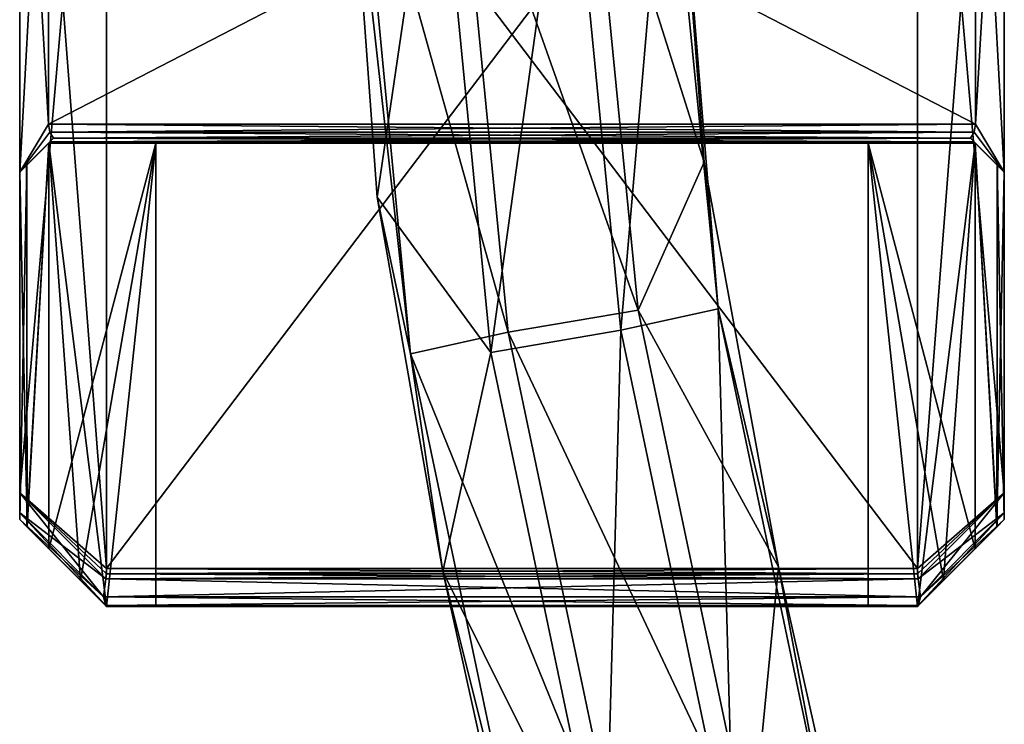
# Model space of a CAD drawing. Header units: millimetres. Extents: x -25 to 25, y -260 to 12.
# Tile 10 of 96: x -8 to 8, y -155 to -142. Entities that reach past the tile are written whole.
import ezdxf

# ---------------------------------------------------------------- set-up
doc = ezdxf.new("R2010")
doc.units = ezdxf.units.MM
doc.header["$LTSCALE"] = 65.185185
for name, color, linetype in [('139', 7, 'CONTINUOUS'), ('140', 7, 'CONTINUOUS'), ('718', 7, 'CONTINUOUS'), ('719', 7, 'CONTINUOUS'), ('720', 7, 'CONTINUOUS'), ('721', 7, 'CONTINUOUS'), ('722', 7, 'CONTINUOUS'), ('723', 7, 'CONTINUOUS'), ('724', 7, 'CONTINUOUS'), ('729', 7, 'CONTINUOUS'), ('730', 7, 'CONTINUOUS'), ('731', 7, 'CONTINUOUS'), ('732', 7, 'CONTINUOUS'), ('733', 7, 'CONTINUOUS'), ('734', 7, 'CONTINUOUS'), ('735', 7, 'CONTINUOUS'), ('736', 7, 'CONTINUOUS'), ('737', 7, 'CONTINUOUS'), ('738', 7, 'CONTINUOUS'), ('739', 7, 'CONTINUOUS'), ('740', 7, 'CONTINUOUS'), ('741', 7, 'CONTINUOUS'), ('742', 7, 'CONTINUOUS'), ('748', 7, 'CONTINUOUS'), ('749', 7, 'CONTINUOUS'), ('750', 7, 'CONTINUOUS'), ('751', 7, 'CONTINUOUS'), ('752', 7, 'CONTINUOUS'), ('753', 7, 'CONTINUOUS'), ('754', 7, 'CONTINUOUS'), ('756', 7, 'CONTINUOUS'), ('757', 7, 'CONTINUOUS'), ('758', 7, 'CONTINUOUS'), ('759', 7, 'CONTINUOUS'), ('760', 7, 'CONTINUOUS'), ('767', 7, 'CONTINUOUS'), ('768', 7, 'CONTINUOUS'), ('772', 7, 'CONTINUOUS'), ('773', 7, 'CONTINUOUS'), ('774', 7, 'CONTINUOUS'), ('775', 7, 'CONTINUOUS'), ('777', 7, 'CONTINUOUS')]:
    doc.layers.add(name, color=color, linetype=linetype)

msp = doc.modelspace()

# ---------------------------------------------------------------- linework, layer by layer
at = {"layer": '139', "color": 7, "linetype": 'CONTINUOUS'}
for points in [[(-2.328, -145.434, 186.611), (-1.303, -138.462, 188.502), (-2.836, -138.462, 186.778), (-2.328, -145.434, 186.611)], [(-0.368, -148.114, 188.199), (-1.303, -138.462, 188.502), (-2.328, -145.434, 186.611), (-0.368, -148.114, 188.199)], [(-0.368, -148.114, 188.199), (0.975, -138.462, 188.637), (-1.303, -138.462, 188.502), (-0.368, -148.114, 188.199)], [(1.879, -147.732, 188.344), (0.975, -138.462, 188.637), (-0.368, -148.114, 188.199), (1.879, -147.732, 188.344)], [(0.975, -138.462, 188.637), (1.879, -147.732, 188.344), (2.672, -138.462, 187.163), (0.975, -138.462, 188.637)], [(3.561, -147.36, 186.846), (2.672, -138.462, 187.163), (1.879, -147.732, 188.344), (3.561, -147.36, 186.846)], [(2.672, -138.462, 187.163), (3.561, -147.36, 186.846), (2.836, -138.462, 184.822), (2.672, -138.462, 187.163)], [(2.836, -138.462, 184.822), (3.561, -147.36, 186.846), (3.32, -144.827, 184.662), (2.836, -138.462, 184.822)], [(3.32, -144.827, 184.662), (3.561, -147.36, 186.846), (4.602, -151.813, 184.276), (3.32, -144.827, 184.662)], [(-1.192, -151.898, 186.263), (-0.368, -148.114, 188.199), (-2.328, -145.434, 186.611), (-1.192, -151.898, 186.263)], [(3.83, -157.025, 187.804), (3.561, -147.36, 186.846), (1.879, -147.732, 188.344), (3.83, -157.025, 187.804)], [(3.561, -147.36, 186.846), (5.496, -156.566, 186.311), (4.602, -151.813, 184.276), (3.561, -147.36, 186.846)], [(5.496, -156.566, 186.311), (3.561, -147.36, 186.846), (3.83, -157.025, 187.804), (5.496, -156.566, 186.311)], [(1.606, -157.522, 187.651), (1.879, -147.732, 188.344), (-0.368, -148.114, 188.199), (1.606, -157.522, 187.651)], [(3.83, -157.025, 187.804), (1.879, -147.732, 188.344), (1.606, -157.522, 187.651), (3.83, -157.025, 187.804)], [(1.606, -157.522, 187.651), (-0.368, -148.114, 188.199), (-1.192, -151.898, 186.263), (1.606, -157.522, 187.651)], [(0.205, -158.211, 185.894), (1.606, -157.522, 187.651), (-1.192, -151.898, 186.263), (0.205, -158.211, 185.894)], [(4.602, -151.813, 184.276), (5.496, -156.566, 186.311), (6.179, -158.856, 183.887), (4.602, -151.813, 184.276)]]:
    msp.add_3dface(points, dxfattribs=at)
at = {"layer": '140', "color": 7, "linetype": 'CONTINUOUS'}
for points in [[(-1.751, -148.138, 184.168), (-2.836, -138.462, 186.778), (-2.672, -138.462, 184.437), (-1.751, -148.138, 184.168)], [(-2.328, -145.434, 186.611), (-2.836, -138.462, 186.778), (-1.751, -148.138, 184.168), (-2.328, -145.434, 186.611)], [(-0.975, -138.462, 182.963), (-0.069, -147.765, 182.67), (-2.672, -138.462, 184.437), (-0.975, -138.462, 182.963)], [(-1.751, -148.138, 184.168), (-2.672, -138.462, 184.437), (-0.069, -147.765, 182.67), (-1.751, -148.138, 184.168)], [(-0.069, -147.765, 182.67), (-0.975, -138.462, 182.963), (2.178, -147.383, 182.815), (-0.069, -147.765, 182.67)], [(2.178, -147.383, 182.815), (-0.975, -138.462, 182.963), (1.303, -138.462, 183.098), (2.178, -147.383, 182.815)], [(3.32, -144.827, 184.662), (2.178, -147.383, 182.815), (1.303, -138.462, 183.098), (3.32, -144.827, 184.662)], [(2.836, -138.462, 184.822), (3.32, -144.827, 184.662), (1.303, -138.462, 183.098), (2.836, -138.462, 184.822)], [(3.32, -144.827, 184.662), (4.602, -151.813, 184.276), (2.178, -147.383, 182.815), (3.32, -144.827, 184.662)], [(-1.192, -151.898, 186.263), (-2.328, -145.434, 186.611), (-1.751, -148.138, 184.168), (-1.192, -151.898, 186.263)], [(4.129, -156.66, 182.276), (-0.069, -147.765, 182.67), (2.178, -147.383, 182.815), (4.129, -156.66, 182.276)], [(4.602, -151.813, 184.276), (4.129, -156.66, 182.276), (2.178, -147.383, 182.815), (4.602, -151.813, 184.276)], [(1.905, -157.157, 182.123), (-1.751, -148.138, 184.168), (-0.069, -147.765, 182.67), (1.905, -157.157, 182.123)], [(1.905, -157.157, 182.123), (-0.069, -147.765, 182.67), (4.129, -156.66, 182.276), (1.905, -157.157, 182.123)], [(0.239, -157.615, 183.616), (-1.192, -151.898, 186.263), (-1.751, -148.138, 184.168), (0.239, -157.615, 183.616)], [(0.239, -157.615, 183.616), (-1.751, -148.138, 184.168), (1.905, -157.157, 182.123), (0.239, -157.615, 183.616)], [(0.205, -158.211, 185.894), (-1.192, -151.898, 186.263), (0.239, -157.615, 183.616), (0.205, -158.211, 185.894)], [(4.602, -151.813, 184.276), (6.179, -158.856, 183.887), (4.129, -156.66, 182.276), (4.602, -151.813, 184.276)]]:
    msp.add_3dface(points, dxfattribs=at)
at = {"layer": '718', "color": 7, "linetype": 'CONTINUOUS'}
for points in [[(-8.5, -132.416, 28.996), (-8.5, -150.535, 51.645), (-8.5, -135.695, 42.7), (-8.5, -132.416, 28.996)], [(-8.5, -150.882, 52.267), (-8.5, -151, 52.97), (-8.5, -135.695, 42.7), (-8.5, -150.882, 52.267)], [(-8.5, -135.695, 42.7), (-8.5, -151, 52.97), (-8.5, -145, 54.331), (-8.5, -135.695, 42.7)], [(-8.5, -150.535, 51.645), (-8.5, -150.882, 52.267), (-8.5, -135.695, 42.7), (-8.5, -150.535, 51.645)], [(-8.5, -151, 52.97), (-8.5, -151, 93.801), (-8.5, -145, 54.331), (-8.5, -151, 52.97)], [(-8.5, -145, 54.331), (-8.5, -151, 93.801), (-8.5, -145, 93.801), (-8.5, -145, 54.331)]]:
    msp.add_3dface(points, dxfattribs=at)
at = {"layer": '719', "color": 7, "linetype": 'CONTINUOUS'}
for points in [[(-8.5, -132.416, 171.004), (-8.5, -135.695, 157.3), (-8.5, -150.535, 148.355), (-8.5, -132.416, 171.004)], [(-8.5, -135.695, 157.3), (-8.5, -145, 145.669), (-8.5, -150.535, 148.355), (-8.5, -135.695, 157.3)], [(-8.5, -151, 106.199), (-8.5, -151, 147.03), (-8.5, -145, 106.199), (-8.5, -151, 106.199)], [(-8.5, -145, 106.199), (-8.5, -151, 147.03), (-8.5, -145, 145.669), (-8.5, -145, 106.199)], [(-8.5, -145, 145.669), (-8.5, -151, 147.03), (-8.5, -150.882, 147.733), (-8.5, -145, 145.669)], [(-8.5, -150.535, 148.355), (-8.5, -145, 145.669), (-8.5, -150.882, 147.733), (-8.5, -150.535, 148.355)]]:
    msp.add_3dface(points, dxfattribs=at)
at = {"layer": '720', "color": 7, "linetype": 'CONTINUOUS'}
for points in [[(-8.373, -151.127, 94.504), (-7.999, -144.499, 95.126), (-8.384, -144.884, 94.473), (-8.373, -151.127, 94.504)], [(-7.997, -151.503, 95.127), (-7.999, -144.499, 95.126), (-8.373, -151.127, 94.504), (-7.997, -151.503, 95.127)], [(-8.5, -145, 93.801), (-8.373, -151.127, 94.504), (-8.384, -144.884, 94.473), (-8.5, -145, 93.801)], [(-8.5, -145, 93.801), (-8.5, -151, 93.801), (-8.373, -151.127, 94.504), (-8.5, -145, 93.801)]]:
    msp.add_3dface(points, dxfattribs=at)
at = {"layer": '721', "color": 7, "linetype": 'CONTINUOUS'}
for points in [[(-7.915, -144.415, 54.536), (-8.5, -145, 54.331), (-7.979, -144.479, 54.782), (-7.915, -144.415, 54.536)], [(-7.979, -144.479, 54.782), (-8.5, -145, 54.331), (-8, -144.5, 55.032), (-7.979, -144.479, 54.782)], [(-8.5, -145, 54.331), (-8.5, -145, 93.801), (-8, -144.5, 55.032), (-8.5, -145, 54.331)], [(-8.5, -145, 93.801), (-8.384, -144.884, 94.473), (-8, -144.5, 55.032), (-8.5, -145, 93.801)], [(-8.384, -144.884, 94.473), (-7.999, -144.499, 95.126), (-8, -144.5, 55.032), (-8.384, -144.884, 94.473)]]:
    msp.add_3dface(points, dxfattribs=at)
at = {"layer": '722', "color": 7, "linetype": 'CONTINUOUS'}
for points in [[(-7.915, -144.415, 145.464), (-7.979, -144.479, 145.218), (-8.5, -145, 145.669), (-7.915, -144.415, 145.464)], [(-7.979, -144.479, 145.218), (-8, -144.5, 144.968), (-8.5, -145, 145.669), (-7.979, -144.479, 145.218)], [(-8, -144.5, 144.968), (-7.999, -144.499, 104.874), (-8.5, -145, 106.199), (-8, -144.5, 144.968)], [(-7.999, -144.499, 104.874), (-8.376, -144.876, 105.504), (-8.5, -145, 106.199), (-7.999, -144.499, 104.874)], [(-8, -144.5, 144.968), (-8.5, -145, 106.199), (-8.5, -145, 145.669), (-8, -144.5, 144.968)]]:
    msp.add_3dface(points, dxfattribs=at)
at = {"layer": '723', "color": 7, "linetype": 'CONTINUOUS'}
for points in [[(-8.5, -135.695, 42.7), (-8.5, -145, 54.331), (-8, -135.905, 43.763), (-8.5, -135.695, 42.7)], [(-8, -135.905, 43.763), (-8.5, -145, 54.331), (-8, -144.171, 54.095), (-8, -135.905, 43.763)], [(-8, -144.171, 54.095), (-8.5, -145, 54.331), (-7.979, -144.311, 54.304), (-8, -144.171, 54.095)], [(-8.5, -145, 54.331), (-7.915, -144.415, 54.536), (-7.979, -144.311, 54.304), (-8.5, -145, 54.331)]]:
    msp.add_3dface(points, dxfattribs=at)
at = {"layer": '724', "color": 7, "linetype": 'CONTINUOUS'}
for points in [[(-8, -135.905, 43.763), (-8, -144.171, 54.095), (8, -144.171, 54.095), (-8, -135.905, 43.763)], [(8, -135.905, 43.763), (-8, -135.905, 43.763), (8, -144.171, 54.095), (8, -135.905, 43.763)]]:
    msp.add_3dface(points, dxfattribs=at)
at = {"layer": '729', "color": 7, "linetype": 'CONTINUOUS'}
for points in [[(8, -135.905, 43.763), (8, -144.171, 54.095), (8.5, -135.695, 42.7), (8, -135.905, 43.763)], [(8.5, -135.695, 42.7), (8, -144.171, 54.095), (8.5, -145, 54.331), (8.5, -135.695, 42.7)], [(7.979, -144.311, 54.304), (7.915, -144.415, 54.536), (8.5, -145, 54.331), (7.979, -144.311, 54.304)], [(8, -144.171, 54.095), (7.979, -144.311, 54.304), (8.5, -145, 54.331), (8, -144.171, 54.095)]]:
    msp.add_3dface(points, dxfattribs=at)
at = {"layer": '730', "color": 7, "linetype": 'CONTINUOUS'}
for points in [[(7.915, -144.415, 145.464), (8.5, -145, 145.669), (7.979, -144.479, 145.218), (7.915, -144.415, 145.464)], [(8.5, -145, 145.669), (8, -144.5, 144.968), (7.979, -144.479, 145.218), (8.5, -145, 145.669)], [(7.999, -144.499, 104.874), (8, -144.5, 144.968), (8.384, -144.884, 105.527), (7.999, -144.499, 104.874)], [(8, -144.5, 144.968), (8.5, -145, 106.199), (8.384, -144.884, 105.527), (8, -144.5, 144.968)], [(8.5, -145, 106.199), (8, -144.5, 144.968), (8.5, -145, 145.669), (8.5, -145, 106.199)]]:
    msp.add_3dface(points, dxfattribs=at)
at = {"layer": '731', "color": 7, "linetype": 'CONTINUOUS'}
for points in [[(8.5, -145, 54.331), (7.915, -144.415, 54.536), (7.979, -144.479, 54.782), (8.5, -145, 54.331)], [(8, -144.5, 55.032), (8.5, -145, 54.331), (7.979, -144.479, 54.782), (8, -144.5, 55.032)], [(8.376, -144.876, 94.496), (8.5, -145, 93.801), (7.999, -144.499, 95.126), (8.376, -144.876, 94.496)], [(7.999, -144.499, 95.126), (8.5, -145, 93.801), (8, -144.5, 55.032), (7.999, -144.499, 95.126)], [(8.5, -145, 93.801), (8.5, -145, 54.331), (8, -144.5, 55.032), (8.5, -145, 93.801)]]:
    msp.add_3dface(points, dxfattribs=at)
at = {"layer": '732', "color": 7, "linetype": 'CONTINUOUS'}
for points in [[(7.997, -151.503, 104.873), (7.999, -144.499, 104.874), (8.373, -151.127, 105.496), (7.997, -151.503, 104.873)], [(8.373, -151.127, 105.496), (7.999, -144.499, 104.874), (8.384, -144.884, 105.527), (8.373, -151.127, 105.496)], [(8.5, -145, 106.199), (8.373, -151.127, 105.496), (8.384, -144.884, 105.527), (8.5, -145, 106.199)], [(8.5, -151, 106.199), (8.373, -151.127, 105.496), (8.5, -145, 106.199), (8.5, -151, 106.199)]]:
    msp.add_3dface(points, dxfattribs=at)
at = {"layer": '733', "color": 7, "linetype": 'CONTINUOUS'}
for points in [[(7.997, -151.503, 95.127), (7.999, -144.499, 95.126), (6.15, -144.5, 100.001), (7.997, -151.503, 95.127)], [(6.15, -144.5, 100.001), (7.999, -144.499, 104.874), (7, -152.5, 103.431), (6.15, -144.5, 100.001)], [(7.449, -152.051, 95.827), (7.997, -151.503, 95.127), (6.15, -144.5, 100.001), (7.449, -152.051, 95.827)], [(7, -152.5, 96.569), (7.449, -152.051, 95.827), (6.15, -144.5, 100.001), (7, -152.5, 96.569)], [(7, -152.5, 96.569), (6.15, -144.5, 100.001), (6.15, -152.5, 100), (7, -152.5, 96.569)], [(6.15, -152.5, 100), (6.15, -144.5, 100.001), (7, -152.5, 103.431), (6.15, -152.5, 100)], [(7, -152.5, 103.431), (7.999, -144.499, 104.874), (7.449, -152.051, 104.173), (7, -152.5, 103.431)], [(7.449, -152.051, 104.173), (7.999, -144.499, 104.874), (7.997, -151.503, 104.873), (7.449, -152.051, 104.173)]]:
    msp.add_3dface(points, dxfattribs=at)
at = {"layer": '734', "color": 7, "linetype": 'CONTINUOUS'}
for points in [[(-8, -144.5, 55.032), (-7.999, -144.499, 95.126), (8, -144.5, 55.032), (-8, -144.5, 55.032)], [(7.999, -144.499, 104.874), (-7.999, -144.499, 104.874), (-8, -144.5, 144.968), (7.999, -144.499, 104.874)], [(8, -144.5, 144.968), (7.999, -144.499, 104.874), (-8, -144.5, 144.968), (8, -144.5, 144.968)], [(-7.999, -144.499, 95.126), (7.999, -144.499, 95.126), (8, -144.5, 55.032), (-7.999, -144.499, 95.126)], [(7.999, -144.499, 95.126), (-7.999, -144.499, 95.126), (-6.15, -144.5, 99.999), (7.999, -144.499, 95.126)], [(-6.15, -144.5, 99.999), (-7.999, -144.499, 104.874), (6.15, -144.5, 100.001), (-6.15, -144.5, 99.999)], [(6.15, -144.5, 100.001), (-7.999, -144.499, 104.874), (7.999, -144.499, 104.874), (6.15, -144.5, 100.001)], [(7.999, -144.499, 95.126), (-6.15, -144.5, 99.999), (6.15, -144.5, 100.001), (7.999, -144.499, 95.126)]]:
    msp.add_3dface(points, dxfattribs=at)
at = {"layer": '735', "color": 7, "linetype": 'CONTINUOUS'}
for points in [[(-7.999, -144.499, 95.126), (-7.997, -151.503, 95.127), (-7.449, -152.051, 95.827), (-7.999, -144.499, 95.126)], [(-7.999, -144.499, 95.126), (-7.449, -152.051, 95.827), (-7, -152.5, 96.569), (-7.999, -144.499, 95.126)], [(-7.999, -144.499, 95.126), (-7, -152.5, 96.569), (-6.15, -144.5, 99.999), (-7.999, -144.499, 95.126)], [(-7.999, -144.499, 104.874), (-6.15, -144.5, 99.999), (-7.997, -151.503, 104.873), (-7.999, -144.499, 104.874)], [(-7.997, -151.503, 104.873), (-6.15, -144.5, 99.999), (-7.449, -152.051, 104.173), (-7.997, -151.503, 104.873)], [(-7.449, -152.051, 104.173), (-6.15, -144.5, 99.999), (-7, -152.5, 103.431), (-7.449, -152.051, 104.173)], [(-6.15, -144.5, 99.999), (-7, -152.5, 96.569), (-6.15, -152.5, 100), (-6.15, -144.5, 99.999)], [(-7, -152.5, 103.431), (-6.15, -144.5, 99.999), (-6.15, -152.5, 100), (-7, -152.5, 103.431)]]:
    msp.add_3dface(points, dxfattribs=at)
at = {"layer": '736', "color": 7, "linetype": 'CONTINUOUS'}
for points in [[(-7.999, -144.499, 104.874), (-8.374, -151.126, 105.499), (-8.376, -144.876, 105.504), (-7.999, -144.499, 104.874)], [(-7.999, -144.499, 104.874), (-7.997, -151.503, 104.873), (-8.374, -151.126, 105.499), (-7.999, -144.499, 104.874)], [(-8.374, -151.126, 105.499), (-8.5, -151, 106.199), (-8.376, -144.876, 105.504), (-8.374, -151.126, 105.499)], [(-8.376, -144.876, 105.504), (-8.5, -151, 106.199), (-8.5, -145, 106.199), (-8.376, -144.876, 105.504)]]:
    msp.add_3dface(points, dxfattribs=at)
at = {"layer": '737', "color": 7, "linetype": 'CONTINUOUS'}
for points in [[(-8.5, -151, 93.801), (-8.5, -151, 52.97), (-7, -152.5, 96.569), (-8.5, -151, 93.801)], [(-8.373, -151.127, 94.504), (-8.5, -151, 93.801), (-7.449, -152.051, 95.827), (-8.373, -151.127, 94.504)], [(-7.449, -152.051, 95.827), (-8.5, -151, 93.801), (-7, -152.5, 96.569), (-7.449, -152.051, 95.827)], [(-8.5, -151, 52.97), (-7.015, -152.485, 52.449), (-7, -152.5, 52.752), (-8.5, -151, 52.97)], [(-8.5, -151, 52.97), (-7, -152.5, 52.752), (-7, -152.5, 96.569), (-8.5, -151, 52.97)], [(-7.997, -151.503, 95.127), (-8.373, -151.127, 94.504), (-7.449, -152.051, 95.827), (-7.997, -151.503, 95.127)], [(-7.015, -152.485, 52.449), (-7.004, -152.496, 52.601), (-7, -152.5, 52.752), (-7.015, -152.485, 52.449)]]:
    msp.add_3dface(points, dxfattribs=at)
at = {"layer": '738', "color": 7, "linetype": 'CONTINUOUS'}
for points in [[(-8.374, -151.126, 105.499), (-7, -152.5, 147.248), (-8.5, -151, 106.199), (-8.374, -151.126, 105.499)], [(-8.5, -151, 106.199), (-7, -152.5, 147.248), (-8.5, -151, 147.03), (-8.5, -151, 106.199)], [(-8.5, -151, 147.03), (-7, -152.5, 147.248), (-7.004, -152.496, 147.399), (-8.5, -151, 147.03)], [(-7.015, -152.485, 147.551), (-8.5, -151, 147.03), (-7.004, -152.496, 147.399), (-7.015, -152.485, 147.551)], [(-7.997, -151.503, 104.873), (-7, -152.5, 147.248), (-8.374, -151.126, 105.499), (-7.997, -151.503, 104.873)], [(-7.997, -151.503, 104.873), (-7.449, -152.051, 104.173), (-7, -152.5, 147.248), (-7.997, -151.503, 104.873)], [(-7.449, -152.051, 104.173), (-7, -152.5, 103.431), (-7, -152.5, 147.248), (-7.449, -152.051, 104.173)]]:
    msp.add_3dface(points, dxfattribs=at)
at = {"layer": '739', "color": 7, "linetype": 'CONTINUOUS'}
for points in [[(7, -152.5, 52.752), (7, -152.5, 96.569), (-7, -152.5, 52.752), (7, -152.5, 52.752)], [(-7, -152.5, 52.752), (7, -152.5, 96.569), (-7, -152.5, 96.569), (-7, -152.5, 52.752)], [(-7, -152.5, 96.569), (7, -152.5, 96.569), (6.15, -152.5, 100), (-7, -152.5, 96.569)], [(-6.15, -152.5, 100), (-7, -152.5, 96.569), (6.15, -152.5, 100), (-6.15, -152.5, 100)], [(-7, -152.5, 103.431), (-6.15, -152.5, 100), (7, -152.5, 103.431), (-7, -152.5, 103.431)], [(-7, -152.5, 103.431), (7, -152.5, 103.431), (7, -152.5, 147.248), (-7, -152.5, 103.431)], [(-7, -152.5, 103.431), (7, -152.5, 147.248), (-7, -152.5, 147.248), (-7, -152.5, 103.431)], [(-6.15, -152.5, 100), (6.15, -152.5, 100), (7, -152.5, 103.431), (-6.15, -152.5, 100)]]:
    msp.add_3dface(points, dxfattribs=at)
at = {"layer": '740', "color": 7, "linetype": 'CONTINUOUS'}
for points in [[(7.015, -152.02, 148.876), (7.004, -151.934, 149.001), (-7.015, -152.02, 148.876), (7.015, -152.02, 148.876)], [(-7.015, -152.02, 148.876), (7.004, -151.934, 149.001), (-7.004, -151.934, 149.001), (-7.015, -152.02, 148.876)], [(7.004, -151.934, 149.001), (7, -151.843, 149.122), (-7.004, -151.934, 149.001), (7.004, -151.934, 149.001)], [(-7.004, -151.934, 149.001), (7, -151.843, 149.122), (-7, -151.843, 149.122), (-7.004, -151.934, 149.001)], [(-7.051, -152.331, 148.241), (7.015, -152.02, 148.876), (-7.015, -152.02, 148.876), (-7.051, -152.331, 148.241)], [(7.015, -152.02, 148.876), (-7.051, -152.331, 148.241), (7.051, -152.331, 148.241), (7.015, -152.02, 148.876)], [(-7.051, -152.331, 148.241), (-7.015, -152.485, 147.551), (7.051, -152.331, 148.241), (-7.051, -152.331, 148.241)], [(-7.015, -152.485, 147.551), (7.015, -152.485, 147.551), (7.051, -152.331, 148.241), (-7.015, -152.485, 147.551)], [(7.015, -152.485, 147.551), (-7.015, -152.485, 147.551), (-7.004, -152.496, 147.399), (7.015, -152.485, 147.551)], [(7.004, -152.496, 147.399), (7.015, -152.485, 147.551), (-7.004, -152.496, 147.399), (7.004, -152.496, 147.399)], [(-7, -152.5, 147.248), (7.004, -152.496, 147.399), (-7.004, -152.496, 147.399), (-7, -152.5, 147.248)], [(7, -152.5, 147.248), (7.004, -152.496, 147.399), (-7, -152.5, 147.248), (7, -152.5, 147.248)]]:
    msp.add_3dface(points, dxfattribs=at)
at = {"layer": '741', "color": 7, "linetype": 'CONTINUOUS'}
for points in [[(-8.5, -150.535, 148.355), (-8.5, -150.882, 147.733), (-7.015, -152.02, 148.876), (-8.5, -150.535, 148.355)], [(-8.5, -150.882, 147.733), (-8.5, -151, 147.03), (-7.051, -152.331, 148.241), (-8.5, -150.882, 147.733)], [(-8.5, -150.882, 147.733), (-7.051, -152.331, 148.241), (-7.015, -152.02, 148.876), (-8.5, -150.882, 147.733)], [(-8.5, -151, 147.03), (-7.015, -152.485, 147.551), (-7.051, -152.331, 148.241), (-8.5, -151, 147.03)]]:
    msp.add_3dface(points, dxfattribs=at)
at = {"layer": '742', "color": 7, "linetype": 'CONTINUOUS'}
for points in [[(-8.5, -132.416, 171.004), (-8.5, -150.535, 148.355), (-7, -133.401, 172.174), (-8.5, -132.416, 171.004)], [(-7, -133.401, 172.174), (-8.5, -150.535, 148.355), (-7, -151.843, 149.122), (-7, -133.401, 172.174)], [(-8.5, -150.535, 148.355), (-7.015, -152.02, 148.876), (-7, -151.843, 149.122), (-8.5, -150.535, 148.355)], [(-7.015, -152.02, 148.876), (-7.004, -151.934, 149.001), (-7, -151.843, 149.122), (-7.015, -152.02, 148.876)]]:
    msp.add_3dface(points, dxfattribs=at)
at = {"layer": '748', "color": 7, "linetype": 'CONTINUOUS'}
for points in [[(8.5, -132.416, 171.004), (8.5, -150.535, 148.355), (8.5, -135.695, 157.3), (8.5, -132.416, 171.004)], [(8.5, -151, 147.03), (8.5, -145, 145.669), (8.5, -135.695, 157.3), (8.5, -151, 147.03)], [(8.5, -150.882, 147.733), (8.5, -151, 147.03), (8.5, -135.695, 157.3), (8.5, -150.882, 147.733)], [(8.5, -150.535, 148.355), (8.5, -150.882, 147.733), (8.5, -135.695, 157.3), (8.5, -150.535, 148.355)], [(8.5, -151, 106.199), (8.5, -145, 106.199), (8.5, -145, 145.669), (8.5, -151, 106.199)], [(8.5, -151, 106.199), (8.5, -145, 145.669), (8.5, -151, 147.03), (8.5, -151, 106.199)]]:
    msp.add_3dface(points, dxfattribs=at)
at = {"layer": '749', "color": 7, "linetype": 'CONTINUOUS'}
for points in [[(8.5, -132.416, 28.996), (8.5, -135.695, 42.7), (8.5, -150.535, 51.645), (8.5, -132.416, 28.996)], [(8.5, -135.695, 42.7), (8.5, -145, 54.331), (8.5, -150.535, 51.645), (8.5, -135.695, 42.7)], [(8.5, -145, 54.331), (8.5, -145, 93.801), (8.5, -151, 52.97), (8.5, -145, 54.331)], [(8.5, -145, 54.331), (8.5, -151, 52.97), (8.5, -150.882, 52.267), (8.5, -145, 54.331)], [(8.5, -150.535, 51.645), (8.5, -145, 54.331), (8.5, -150.882, 52.267), (8.5, -150.535, 51.645)], [(8.5, -145, 93.801), (8.5, -151, 93.801), (8.5, -151, 52.97), (8.5, -145, 93.801)]]:
    msp.add_3dface(points, dxfattribs=at)
at = {"layer": '750', "color": 7, "linetype": 'CONTINUOUS'}
for points in [[(7, -152.5, 103.431), (7.449, -152.051, 104.173), (8.5, -151, 106.199), (7, -152.5, 103.431)], [(7, -152.5, 103.431), (8.5, -151, 106.199), (8.5, -151, 147.03), (7, -152.5, 103.431)], [(7, -152.5, 103.431), (8.5, -151, 147.03), (7, -152.5, 147.248), (7, -152.5, 103.431)], [(7, -152.5, 147.248), (8.5, -151, 147.03), (7.015, -152.485, 147.551), (7, -152.5, 147.248)], [(7.449, -152.051, 104.173), (8.373, -151.127, 105.496), (8.5, -151, 106.199), (7.449, -152.051, 104.173)], [(7.449, -152.051, 104.173), (7.997, -151.503, 104.873), (8.373, -151.127, 105.496), (7.449, -152.051, 104.173)], [(7.004, -152.496, 147.399), (7, -152.5, 147.248), (7.015, -152.485, 147.551), (7.004, -152.496, 147.399)]]:
    msp.add_3dface(points, dxfattribs=at)
at = {"layer": '751', "color": 7, "linetype": 'CONTINUOUS'}
for points in [[(8.5, -151, 93.801), (8.374, -151.126, 94.501), (7, -152.5, 52.752), (8.5, -151, 93.801)], [(8.5, -151, 52.97), (8.5, -151, 93.801), (7, -152.5, 52.752), (8.5, -151, 52.97)], [(7.004, -152.496, 52.601), (8.5, -151, 52.97), (7, -152.5, 52.752), (7.004, -152.496, 52.601)], [(8.374, -151.126, 94.501), (7.997, -151.503, 95.127), (7, -152.5, 52.752), (8.374, -151.126, 94.501)], [(7.015, -152.485, 52.449), (8.5, -151, 52.97), (7.004, -152.496, 52.601), (7.015, -152.485, 52.449)], [(7, -152.5, 52.752), (7.997, -151.503, 95.127), (7.449, -152.051, 95.827), (7, -152.5, 52.752)], [(7, -152.5, 96.569), (7, -152.5, 52.752), (7.449, -152.051, 95.827), (7, -152.5, 96.569)]]:
    msp.add_3dface(points, dxfattribs=at)
at = {"layer": '752', "color": 7, "linetype": 'CONTINUOUS'}
for points in [[(8.5, -150.535, 148.355), (7.015, -152.02, 148.876), (7.051, -152.331, 148.241), (8.5, -150.535, 148.355)], [(8.5, -150.882, 147.733), (8.5, -150.535, 148.355), (7.051, -152.331, 148.241), (8.5, -150.882, 147.733)], [(8.5, -151, 147.03), (8.5, -150.882, 147.733), (7.015, -152.485, 147.551), (8.5, -151, 147.03)], [(7.015, -152.485, 147.551), (8.5, -150.882, 147.733), (7.051, -152.331, 148.241), (7.015, -152.485, 147.551)]]:
    msp.add_3dface(points, dxfattribs=at)
at = {"layer": '753', "color": 7, "linetype": 'CONTINUOUS'}
for points in [[(8.5, -150.535, 148.355), (8.5, -132.416, 171.004), (7, -151.843, 149.122), (8.5, -150.535, 148.355)], [(8.5, -132.416, 171.004), (7, -133.401, 172.174), (7, -151.843, 149.122), (8.5, -132.416, 171.004)], [(7.004, -151.934, 149.001), (8.5, -150.535, 148.355), (7, -151.843, 149.122), (7.004, -151.934, 149.001)], [(7.015, -152.02, 148.876), (8.5, -150.535, 148.355), (7.004, -151.934, 149.001), (7.015, -152.02, 148.876)]]:
    msp.add_3dface(points, dxfattribs=at)
at = {"layer": '754', "color": 7, "linetype": 'CONTINUOUS'}
for points in [[(7, -133.401, 172.174), (-7, -133.401, 172.174), (-7, -151.843, 149.122), (7, -133.401, 172.174)], [(7, -151.843, 149.122), (7, -133.401, 172.174), (-7, -151.843, 149.122), (7, -151.843, 149.122)]]:
    msp.add_3dface(points, dxfattribs=at)
at = {"layer": '756', "color": 7, "linetype": 'CONTINUOUS'}
for points in [[(7.999, -144.499, 95.126), (7.997, -151.503, 95.127), (8.374, -151.126, 94.501), (7.999, -144.499, 95.126)], [(8.376, -144.876, 94.496), (7.999, -144.499, 95.126), (8.374, -151.126, 94.501), (8.376, -144.876, 94.496)], [(8.5, -151, 93.801), (8.376, -144.876, 94.496), (8.374, -151.126, 94.501), (8.5, -151, 93.801)], [(8.5, -145, 93.801), (8.376, -144.876, 94.496), (8.5, -151, 93.801), (8.5, -145, 93.801)]]:
    msp.add_3dface(points, dxfattribs=at)
at = {"layer": '757', "color": 7, "linetype": 'CONTINUOUS'}
for points in [[(8.5, -150.535, 51.645), (8.5, -150.882, 52.267), (7.015, -152.02, 51.124), (8.5, -150.535, 51.645)], [(8.5, -150.882, 52.267), (7.051, -152.331, 51.759), (7.015, -152.02, 51.124), (8.5, -150.882, 52.267)], [(8.5, -150.882, 52.267), (8.5, -151, 52.97), (7.051, -152.331, 51.759), (8.5, -150.882, 52.267)], [(8.5, -151, 52.97), (7.015, -152.485, 52.449), (7.051, -152.331, 51.759), (8.5, -151, 52.97)]]:
    msp.add_3dface(points, dxfattribs=at)
at = {"layer": '758', "color": 7, "linetype": 'CONTINUOUS'}
for points in [[(8.5, -132.416, 28.996), (8.5, -150.535, 51.645), (7, -133.401, 27.826), (8.5, -132.416, 28.996)], [(7, -133.401, 27.826), (8.5, -150.535, 51.645), (7, -151.843, 50.878), (7, -133.401, 27.826)], [(8.5, -150.535, 51.645), (7.015, -152.02, 51.124), (7, -151.843, 50.878), (8.5, -150.535, 51.645)], [(7.015, -152.02, 51.124), (7.004, -151.934, 50.999), (7, -151.843, 50.878), (7.015, -152.02, 51.124)]]:
    msp.add_3dface(points, dxfattribs=at)
at = {"layer": '759', "color": 7, "linetype": 'CONTINUOUS'}
for points in [[(-7.015, -152.02, 51.124), (-7.004, -151.934, 50.999), (7.015, -152.02, 51.124), (-7.015, -152.02, 51.124)], [(-7.004, -151.934, 50.999), (-7, -151.843, 50.878), (7.004, -151.934, 50.999), (-7.004, -151.934, 50.999)], [(7.015, -152.02, 51.124), (-7.004, -151.934, 50.999), (7.004, -151.934, 50.999), (7.015, -152.02, 51.124)], [(7.004, -151.934, 50.999), (-7, -151.843, 50.878), (7, -151.843, 50.878), (7.004, -151.934, 50.999)], [(-7.015, -152.02, 51.124), (7.051, -152.331, 51.759), (-7.051, -152.331, 51.759), (-7.015, -152.02, 51.124)], [(7.051, -152.331, 51.759), (-7.015, -152.02, 51.124), (7.015, -152.02, 51.124), (7.051, -152.331, 51.759)], [(7.051, -152.331, 51.759), (7.015, -152.485, 52.449), (-7.051, -152.331, 51.759), (7.051, -152.331, 51.759)], [(-7.051, -152.331, 51.759), (7.015, -152.485, 52.449), (-7.015, -152.485, 52.449), (-7.051, -152.331, 51.759)], [(7.015, -152.485, 52.449), (7.004, -152.496, 52.601), (-7.015, -152.485, 52.449), (7.015, -152.485, 52.449)], [(-7.015, -152.485, 52.449), (7.004, -152.496, 52.601), (-7.004, -152.496, 52.601), (-7.015, -152.485, 52.449)], [(7.004, -152.496, 52.601), (7, -152.5, 52.752), (-7.004, -152.496, 52.601), (7.004, -152.496, 52.601)], [(-7.004, -152.496, 52.601), (7, -152.5, 52.752), (-7, -152.5, 52.752), (-7.004, -152.496, 52.601)]]:
    msp.add_3dface(points, dxfattribs=at)
at = {"layer": '760', "color": 7, "linetype": 'CONTINUOUS'}
for points in [[(-7, -133.401, 27.826), (7, -133.401, 27.826), (7, -151.843, 50.878), (-7, -133.401, 27.826)], [(-7, -151.843, 50.878), (-7, -133.401, 27.826), (7, -151.843, 50.878), (-7, -151.843, 50.878)]]:
    msp.add_3dface(points, dxfattribs=at)
at = {"layer": '767', "color": 7, "linetype": 'CONTINUOUS'}
for points in [[(-8.5, -150.535, 51.645), (-8.5, -132.416, 28.996), (-7, -151.843, 50.878), (-8.5, -150.535, 51.645)], [(-8.5, -132.416, 28.996), (-7, -133.401, 27.826), (-7, -151.843, 50.878), (-8.5, -132.416, 28.996)], [(-7.015, -152.02, 51.124), (-8.5, -150.535, 51.645), (-7.004, -151.934, 50.999), (-7.015, -152.02, 51.124)], [(-7.004, -151.934, 50.999), (-8.5, -150.535, 51.645), (-7, -151.843, 50.878), (-7.004, -151.934, 50.999)]]:
    msp.add_3dface(points, dxfattribs=at)
at = {"layer": '768', "color": 7, "linetype": 'CONTINUOUS'}
for points in [[(-8.5, -150.882, 52.267), (-8.5, -150.535, 51.645), (-7.051, -152.331, 51.759), (-8.5, -150.882, 52.267)], [(-8.5, -150.535, 51.645), (-7.015, -152.02, 51.124), (-7.051, -152.331, 51.759), (-8.5, -150.535, 51.645)], [(-8.5, -151, 52.97), (-8.5, -150.882, 52.267), (-7.015, -152.485, 52.449), (-8.5, -151, 52.97)], [(-8.5, -150.882, 52.267), (-7.051, -152.331, 51.759), (-7.015, -152.485, 52.449), (-8.5, -150.882, 52.267)]]:
    msp.add_3dface(points, dxfattribs=at)
at = {"layer": '772', "color": 7, "linetype": 'CONTINUOUS'}
for points in [[(8, -144.171, 145.905), (-8, -144.171, 145.905), (8, -135.905, 156.237), (8, -144.171, 145.905)], [(8, -135.905, 156.237), (-8, -144.171, 145.905), (-8, -135.905, 156.237), (8, -135.905, 156.237)]]:
    msp.add_3dface(points, dxfattribs=at)
at = {"layer": '773', "color": 7, "linetype": 'CONTINUOUS'}
for points in [[(8, -144.171, 145.905), (7.979, -144.311, 145.696), (-8, -144.171, 145.905), (8, -144.171, 145.905)], [(-8, -144.171, 145.905), (7.979, -144.311, 145.696), (-7.979, -144.311, 145.696), (-8, -144.171, 145.905)], [(7.915, -144.415, 145.464), (-7.915, -144.415, 145.464), (-7.979, -144.311, 145.696), (7.915, -144.415, 145.464)], [(7.979, -144.311, 145.696), (7.915, -144.415, 145.464), (-7.979, -144.311, 145.696), (7.979, -144.311, 145.696)], [(8, -144.5, 144.968), (-8, -144.5, 144.968), (-7.979, -144.479, 145.218), (8, -144.5, 144.968)], [(7.979, -144.479, 145.218), (-7.979, -144.479, 145.218), (-7.915, -144.415, 145.464), (7.979, -144.479, 145.218)], [(7.979, -144.479, 145.218), (8, -144.5, 144.968), (-7.979, -144.479, 145.218), (7.979, -144.479, 145.218)], [(7.915, -144.415, 145.464), (7.979, -144.479, 145.218), (-7.915, -144.415, 145.464), (7.915, -144.415, 145.464)]]:
    msp.add_3dface(points, dxfattribs=at)
at = {"layer": '774', "color": 7, "linetype": 'CONTINUOUS'}
for points in [[(8.5, -135.695, 157.3), (8.5, -145, 145.669), (8, -135.905, 156.237), (8.5, -135.695, 157.3)], [(8.5, -145, 145.669), (8, -144.171, 145.905), (8, -135.905, 156.237), (8.5, -145, 145.669)], [(8.5, -145, 145.669), (7.915, -144.415, 145.464), (7.979, -144.311, 145.696), (8.5, -145, 145.669)], [(8.5, -145, 145.669), (7.979, -144.311, 145.696), (8, -144.171, 145.905), (8.5, -145, 145.669)]]:
    msp.add_3dface(points, dxfattribs=at)
at = {"layer": '775', "color": 7, "linetype": 'CONTINUOUS'}
for points in [[(-8, -144.171, 145.905), (-8.5, -145, 145.669), (-8.5, -135.695, 157.3), (-8, -144.171, 145.905)], [(-8, -135.905, 156.237), (-8, -144.171, 145.905), (-8.5, -135.695, 157.3), (-8, -135.905, 156.237)], [(-8.5, -145, 145.669), (-8, -144.171, 145.905), (-7.979, -144.311, 145.696), (-8.5, -145, 145.669)], [(-7.915, -144.415, 145.464), (-8.5, -145, 145.669), (-7.979, -144.311, 145.696), (-7.915, -144.415, 145.464)]]:
    msp.add_3dface(points, dxfattribs=at)
at = {"layer": '777', "color": 7, "linetype": 'CONTINUOUS'}
for points in [[(-8, -144.171, 54.095), (-7.979, -144.311, 54.304), (8, -144.171, 54.095), (-8, -144.171, 54.095)], [(8, -144.171, 54.095), (-7.979, -144.311, 54.304), (7.979, -144.311, 54.304), (8, -144.171, 54.095)], [(-7.979, -144.311, 54.304), (-7.915, -144.415, 54.536), (7.979, -144.311, 54.304), (-7.979, -144.311, 54.304)], [(-7.915, -144.415, 54.536), (7.915, -144.415, 54.536), (7.979, -144.311, 54.304), (-7.915, -144.415, 54.536)], [(-7.979, -144.479, 54.782), (-8, -144.5, 55.032), (7.979, -144.479, 54.782), (-7.979, -144.479, 54.782)], [(-8, -144.5, 55.032), (8, -144.5, 55.032), (7.979, -144.479, 54.782), (-8, -144.5, 55.032)], [(-7.915, -144.415, 54.536), (-7.979, -144.479, 54.782), (7.915, -144.415, 54.536), (-7.915, -144.415, 54.536)], [(7.915, -144.415, 54.536), (-7.979, -144.479, 54.782), (7.979, -144.479, 54.782), (7.915, -144.415, 54.536)]]:
    msp.add_3dface(points, dxfattribs=at)

doc.saveas('drawing.dxf')
